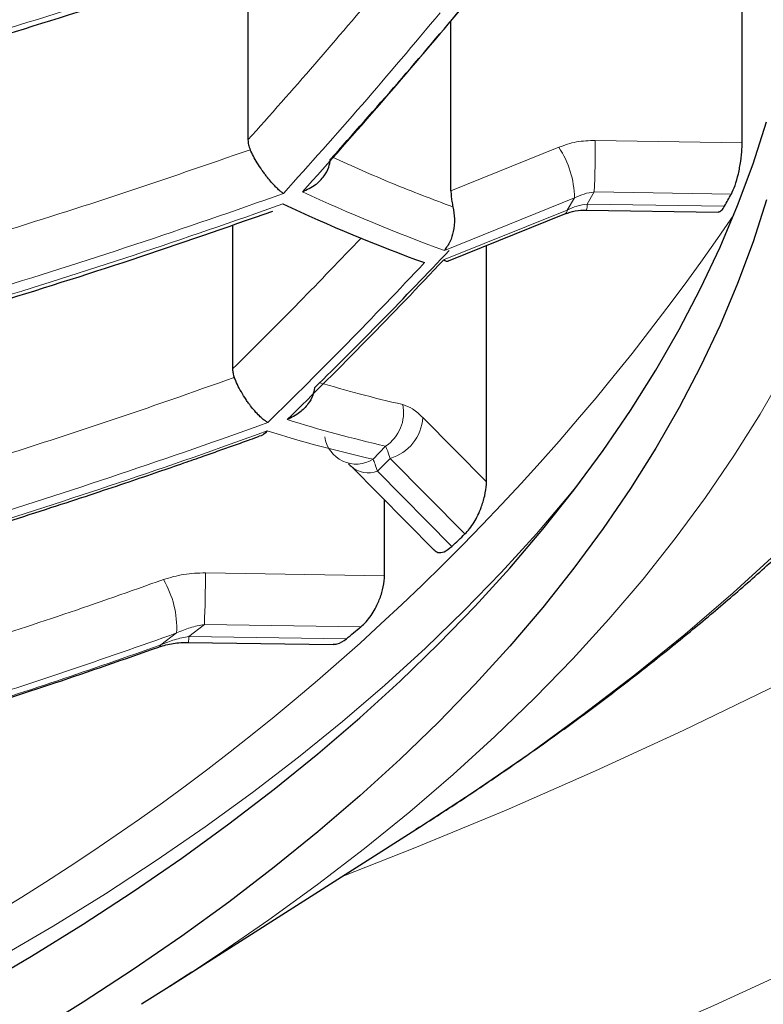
# Model space of a CAD drawing. Header units: millimetres. Extents: x 8 to 869, y 12 to 812.
# Tile 188 of 230: x 494.43 to 496.43, y 654.54 to 657.18. Entities that reach past the tile are written whole.
import ezdxf

# ---------------------------------------------------------------- set-up
doc = ezdxf.new("R2010")
doc.units = ezdxf.units.MM

msp = doc.modelspace()

# ---------------------------------------------------------------- linework, layer by layer
at = {"color": 7, "linetype": 'Continuous', "lineweight": 30}
for p, q in [((496.3704, 656.8514), (496.3704, 657.4492)), ((495.0435, 657.3549), (495.0435, 656.859)), ((495.5885, 656.722), (495.5885, 657.179)), ((495.5815, 656.5341), (495.8945, 656.66)), ((495.9527, 656.6706), (496.3062, 656.6651)), ((495.0022, 656.6307), (495.0022, 656.2439)), ((495.6838, 655.9411), (495.6838, 656.5753)), ((495.3202, 655.9825), (495.5432, 655.7574)), ((495.4101, 655.6887), (495.4101, 655.8918)), ((494.8834, 655.5097), (495.2719, 655.5036)), ((494.8338, 654.5863), (495.5044, 655.0135))]:
    msp.add_line(p, q, dxfattribs=at)
at = {"color": 252, "linetype": 'Continuous', "lineweight": 0}
for p, q in [((496.3704, 656.8514), (495.9761, 656.8575)), ((495.8781, 656.8393), (495.5885, 656.722)), ((495.9732, 656.7192), (495.9543, 656.6868)), ((495.9732, 656.7192), (496.3413, 656.7135)), ((495.9202, 656.7031), (495.5707, 656.5623)), ((495.9009, 656.6704), (495.9202, 656.7031)), ((495.9543, 656.6868), (496.3231, 656.681)), ((495.5689, 656.5369), (495.9009, 656.6704)), ((495.6838, 655.9411), (495.5132, 656.1134)), ((495.3793, 656.0013), (495.4131, 656.0365)), ((495.4252, 656.0036), (495.3913, 655.9691)), ((495.4252, 656.0036), (495.6261, 655.8008)), ((495.3913, 655.9691), (495.591, 655.7674)), ((495.4101, 655.6887), (494.9292, 655.6962)), ((494.9264, 655.5579), (494.8849, 655.5258)), ((494.9264, 655.5579), (495.3467, 655.5513)), ((494.8094, 655.5026), (494.8518, 655.5349)), ((494.8849, 655.5258), (495.3077, 655.5192))]:
    msp.add_line(p, q, dxfattribs=at)
at = {"color": 252, "linetype": 'Continuous', "lineweight": 0, "flags": 128}
for points in [[(495.2967, 654.8812), (495.4919, 654.9581), (495.7369, 655.0595), (495.9769, 655.1644), (496.2118, 655.2726), (496.4414, 655.3842), (496.6655, 655.499), (496.8841, 655.617), (497.0969, 655.738), (497.3039, 655.8621), (497.5048, 655.989), (497.6995, 656.1188), (497.888, 656.2513), (498.07, 656.3864), (498.2455, 656.5241), (498.4143, 656.6643), (498.5763, 656.8068), (498.7314, 656.9515), (498.8795, 657.0985), (499.0205, 657.2475)], [(497.5089, 657.2197), (497.4551, 657.0916), (497.3952, 656.9644), (497.3292, 656.838), (497.2571, 656.7127), (497.1791, 656.5884), (497.0951, 656.4653), (497.0052, 656.3434), (496.9095, 656.2228), (496.808, 656.1036), (496.7009, 655.986), (496.5881, 655.8699), (496.4698, 655.7554), (496.3461, 655.6427), (496.2169, 655.5318), (496.0825, 655.4227), (495.9429, 655.3156), (495.7982, 655.2106), (495.6485, 655.1076), (495.5044, 655.0135)], [(496.4837, 656.2359), (496.4186, 656.1226), (496.348, 656.0102), (496.272, 655.8989), (496.1908, 655.7887), (496.1043, 655.6797), (496.0125, 655.5719), (495.9156, 655.4655), (495.8137, 655.3606), (495.7067, 655.2571), (495.5948, 655.1551), (495.4781, 655.0549), (495.3565, 654.9563), (495.2303, 654.8594), (495.0995, 654.7644), (494.9641, 654.6714), (494.8927, 654.6242)], [(493.0839, 654.0649), (493.2576, 654.1315), (493.428, 654.2005), (493.595, 654.2719), (493.7585, 654.3456), (493.9185, 654.4217), (494.0747, 654.5), (494.2272, 654.5805), (494.3757, 654.6632), (494.5202, 654.748), (494.6605, 654.8347), (494.7967, 654.9235), (494.9285, 655.0142), (495.056, 655.1067), (495.1789, 655.201), (495.2973, 655.2971), (495.411, 655.3947), (495.52, 655.494), (495.6242, 655.5948), (495.7235, 655.6971), (495.8179, 655.8007), (495.9072, 655.9057), (495.9376, 655.943)], [(494.8094, 655.5026), (494.8068, 655.4986), (494.8041, 655.4972)], [(496.5396, 654.6477), (496.2947, 654.5348), (496.0445, 654.4255), (495.7891, 654.3198), (495.5288, 654.2177), (495.2636, 654.1194), (494.9938, 654.025), (494.7195, 653.9344), (494.441, 653.8477), (494.1584, 653.7651), (493.872, 653.6865), (493.5818, 653.612), (493.2882, 653.5417), (492.9914, 653.4756), (492.6914, 653.4138), (492.3886, 653.3563), (492.0831, 653.3031), (491.7752, 653.2542), (491.465, 653.2098), (491.1528, 653.1699), (490.8388, 653.1344), (490.5232, 653.1034), (490.2062, 653.0769), (490.1226, 653.0706)]]:
    msp.add_lwpolyline(points, dxfattribs=at)
at = {"color": 7, "linetype": 'Continuous', "lineweight": 30, "flags": 128}
for points in [[(494.3187, 654.5828), (494.4618, 654.6667), (494.6008, 654.7527), (494.7356, 654.8406), (494.8662, 654.9304), (494.9924, 655.022), (495.1141, 655.1154), (495.2313, 655.2105), (495.344, 655.3072), (495.4519, 655.4055), (495.5551, 655.5054), (495.6534, 655.6066), (495.7469, 655.7092), (495.8354, 655.8132), (495.9188, 655.9183), (495.9972, 656.0246), (496.0705, 656.132), (496.1385, 656.2404), (496.2014, 656.3497), (496.2589, 656.4599), (496.3112, 656.5709), (496.3581, 656.6826), (496.3996, 656.7949), (496.4358, 656.9078)], [(496.4358, 656.6982), (496.3996, 656.5853), (496.3581, 656.473), (496.3112, 656.3613), (496.2589, 656.2503), (496.2014, 656.1401), (496.1385, 656.0308), (496.0705, 655.9224), (495.9972, 655.815), (495.9188, 655.7087), (495.8354, 655.6036), (495.7469, 655.4996), (495.6534, 655.397), (495.5551, 655.2958), (495.4519, 655.1959), (495.344, 655.0976), (495.2313, 655.0009), (495.1141, 654.9058), (494.9924, 654.8124), (494.8662, 654.7207), (494.7356, 654.631), (494.6008, 654.5431), (494.4618, 654.4571)], [(495.5044, 655.0135), (495.4939, 655.0068), (495.4921, 655.0056)], [(494.8927, 654.6242), (494.8244, 654.5802), (494.7579, 654.5385)]]:
    msp.add_lwpolyline(points, dxfattribs=at)
at = {"color": 252, "linetype": 'Continuous', "lineweight": 0}
for centre, radius, start, end in [((489.1017, 674.5198), 18.1517, 286.89559, 289.55865), ((482.5986, 668.0651), 16.9487, 317.97996, 320.14989), ((492.7669, 656.8548), 3.2092, 357.579, 0.0493), ((495.6663, 656.6992), 0.2539, 0.8596, 33.4618), ((489.0628, 673.7378), 18.0745, 286.96684, 289.64247), ((497.1183, 660.8426), 4.5515, 244.9335, 250.1219), ((489.0612, 673.7027), 18.0678, 286.97308, 289.64981), ((495.8814, 656.6857), 0.0729, 348.0801, 0.8575), ((495.8887, 656.6707), 0.0122, 298.3669, 358.589), ((491.0723, 660.2509), 6.3833, 281.94, 325.73957), ((485.2804, 666.1446), 14.0447, 314.3431, 316.79398), ((485.3468, 666.1349), 14.0219, 314.34858, 316.80378), ((495.3532, 656.1266), 0.1081, 303.5868, 11.4985), ((496.2508, 659.6714), 3.7302, 252.8106, 257.0216), ((495.3901, 656.1219), 0.1234, 286.5202, 356.0216), ((489.0227, 672.8315), 17.8207, 287.20529, 289.92313), ((489.0243, 672.8689), 17.8344, 287.19233, 289.90787), ((496.1989, 659.6341), 3.7241, 252.761, 257.2848), ((495.3341, 656.0737), 0.0854, 188.2993, 301.9623), ((495.3668, 656.0341), 0.0695, 227.8122, 290.6077), ((491.7251, 655.6934), 3.2042, 357.5752, 0.0493), ((494.5975, 655.5478), 0.2547, 357.0977, 30.794), ((488.974, 671.9865), 17.4701, 287.59229, 289.66081), ((494.8121, 655.5247), 0.0729, 348.0801, 0.8575), ((488.9697, 671.9552), 17.4582, 287.6134, 289.54193)]:
    msp.add_arc(centre, radius, start, end, dxfattribs=at)
at = {"color": 7, "linetype": 'Continuous', "lineweight": 30}
for centre, radius, start, end in [((493.5404, 658.2589), 3.1989, 330.4455, 331.1114), ((497.0725, 660.8192), 4.563, 244.899, 250.0757), ((492.2692, 659.2881), 4.8404, 313.3343, 313.9078), ((491.8396, 659.7744), 5.4894, 309.1811, 309.7085)]:
    msp.add_arc(centre, radius, start, end, dxfattribs=at)
at = {"color": 252, "linetype": 'Continuous', "lineweight": 0}
for points, knots in [([(471.0656, 660.937), (471.0764, 660.8322), (471.0979, 660.6226), (471.1451, 660.3088), (471.2033, 659.9949), (471.2736, 659.6812), (471.3558, 659.3677), (471.45, 659.0548), (471.5563, 658.7427), (471.6747, 658.4314), (471.7996, 658.1349), (471.9293, 657.8531), (472.062, 657.5859), (472.204, 657.3201), (472.3552, 657.0559), (472.5157, 656.7932), (472.6855, 656.5323), (472.8648, 656.2733), (473.0535, 656.0163), (473.2517, 655.7614), (473.4593, 655.5087), (473.6766, 655.2584), (473.9083, 655.0052), (474.1554, 654.7495), (474.4187, 654.4917), (474.693, 654.2373), (474.9767, 653.988), (475.2698, 653.7438), (475.5722, 653.5049), (475.8854, 653.27), (476.2093, 653.0396), (476.544, 652.8139), (476.8894, 652.593), (477.2455, 652.3773), (477.6126, 652.1669), (477.965, 651.976), (478.3003, 651.8036), (478.6163, 651.6484), (478.9389, 651.4974), (479.2631, 651.3529), (479.5882, 651.2148), (479.9141, 651.0831), (480.2457, 650.9558), (480.583, 650.8329), (480.9259, 650.7146), (481.2742, 650.6012), (481.6278, 650.4927), (481.9915, 650.3877), (482.3654, 650.2868), (482.7495, 650.1903), (483.1385, 650.0997), (483.5258, 650.0166), (483.9111, 649.9408), (484.2939, 649.8721), (484.6801, 649.8093), (485.0712, 649.7524), (485.467, 649.7016), (485.8672, 649.6569), (486.2696, 649.6187), (486.6808, 649.5865), (487.1004, 649.5608), (487.5283, 649.5421), (487.9571, 649.5308), (488.3624, 649.5272), (488.7439, 649.53), (489.1012, 649.5379), (489.4581, 649.5509), (489.8155, 649.5692), (490.1733, 649.5927), (490.5312, 649.6214), (490.8875, 649.6553), (491.2538, 649.6956), (491.6295, 649.7428), (492.0142, 649.7975), (492.3959, 649.8581), (492.7758, 649.9248), (493.1537, 649.9977), (493.5294, 650.0767), (493.901, 650.1612), (494.2737, 650.2525), (494.6471, 650.3508), (495.0209, 650.4561), (495.3893, 650.567), (495.7519, 650.683), (496.1086, 650.8043), (496.4592, 650.9305), (496.8037, 651.0616), (497.1421, 651.1973), (497.4741, 651.3375), (497.7999, 651.4821), (498.1193, 651.6308), (498.4322, 651.7835), (498.7385, 651.9401), (499.0382, 652.1005), (499.3313, 652.2644), (499.627, 652.4373), (499.9245, 652.6193), (500.2231, 652.8108), (500.5136, 653.0059), (500.8164, 653.2188), (501.1293, 653.4503), (501.4501, 653.7011), (501.7588, 653.9562), (502.0556, 654.2156), (502.3405, 654.4788), (502.6135, 654.7457), (502.8748, 655.0162), (503.1243, 655.2898), (503.3667, 655.5718), (503.6012, 655.8621), (503.8271, 656.1607), (504.0311, 656.4494), (504.2152, 656.7277), (504.3812, 656.995), (504.5374, 657.2641), (504.6841, 657.5348), (504.8211, 657.807), (504.9485, 658.0805), (505.0665, 658.3553), (505.1748, 658.6312), (505.2737, 658.9082), (505.3631, 659.1862), (505.4431, 659.465), (505.5151, 659.7502), (505.5785, 660.0418), (505.6323, 660.3397), (505.6763, 660.6381), (505.6967, 660.8374), (505.7069, 660.937)], [0, 0, 0, 0, 0.009667, 0.0193349, 0.0290018, 0.0387239, 0.048447, 0.0581691, 0.0679292, 0.0776903, 0.0874503, 0.0959485, 0.1044481, 0.1129477, 0.1214458, 0.1299446, 0.138445, 0.1469453, 0.155444, 0.1639436, 0.172445, 0.1809462, 0.1894457, 0.1985037, 0.2075641, 0.2166244, 0.2256821, 0.2345878, 0.2434993, 0.2524135, 0.2613271, 0.2702376, 0.2791425, 0.2880538, 0.2969667, 0.3058778, 0.3129933, 0.3201107, 0.327228, 0.3343433, 0.3411306, 0.3479198, 0.3547089, 0.361496, 0.3682847, 0.3750756, 0.3818664, 0.3886549, 0.3957305, 0.4028089, 0.4098872, 0.4169626, 0.4237041, 0.4304483, 0.4371925, 0.4439338, 0.4507671, 0.4576033, 0.4644395, 0.4712727, 0.4784526, 0.4856362, 0.4928197, 0.4999996, 0.5059828, 0.5119681, 0.5179535, 0.5239368, 0.5299882, 0.5360417, 0.5420953, 0.5481468, 0.5547967, 0.5614493, 0.568102, 0.574752, 0.5814872, 0.588225, 0.594963, 0.6016984, 0.6087374, 0.615779, 0.6228208, 0.6298599, 0.636889, 0.6439205, 0.6509521, 0.6579815, 0.665009, 0.6720386, 0.6790683, 0.686096, 0.6931225, 0.7001507, 0.707179, 0.7142056, 0.7219187, 0.7296338, 0.737349, 0.7450623, 0.754446, 0.7638313, 0.7732151, 0.7825978, 0.791982, 0.8013649, 0.8107468, 0.82013, 0.8295121, 0.8394276, 0.8493447, 0.8592603, 0.8679248, 0.876591, 0.8852572, 0.8939218, 0.9025856, 0.9112511, 0.9199166, 0.9285805, 0.937244, 0.945909, 0.954574, 0.9632375, 0.9724273, 0.9816187, 0.9908102, 1, 1, 1, 1]), ([(504.5758, 659.4086), (504.5402, 659.2996), (504.469, 659.0814), (504.3448, 658.756), (504.2078, 658.4322), (504.0567, 658.1102), (503.892, 657.7902), (503.7133, 657.4724), (503.5208, 657.157), (503.3142, 656.8443), (503.1091, 656.5561), (502.9086, 656.2922), (502.7156, 656.0518), (502.5138, 655.8136), (502.2937, 655.5671), (502.0538, 655.313), (501.7925, 655.0518), (501.5196, 654.7942), (501.2351, 654.5403), (500.9388, 654.2904), (500.6307, 654.0448), (500.3109, 653.8036), (499.9793, 653.5672), (499.6593, 653.3516), (499.3533, 653.1557), (499.0639, 652.9788), (498.767, 652.8056), (498.4634, 652.6367), (498.1531, 652.4722), (497.8362, 652.3122), (497.5122, 652.1565), (497.181, 652.0054), (496.8428, 651.8589), (496.4976, 651.7173), (496.1456, 651.5808), (495.7815, 651.4475), (495.4048, 651.3182), (495.0155, 651.1931), (494.6195, 651.0746), (494.2302, 650.9663), (493.8486, 650.8679), (493.4755, 650.7786), (493.0979, 650.6953), (492.7141, 650.6177), (492.3242, 650.5461), (491.9286, 650.4808), (491.5294, 650.4223), (491.1298, 650.371), (490.73, 650.3268), (490.3304, 650.2897), (489.9288, 650.2594), (489.5257, 650.2359), (489.1335, 650.22), (488.7526, 650.2109), (488.3832, 650.208), (488.0138, 650.211), (487.6448, 650.2199), (487.2764, 650.2347), (486.9089, 650.2553), (486.5427, 650.2816), (486.1711, 650.3142), (485.7946, 650.3535), (485.4135, 650.3997), (485.0351, 650.452), (484.6707, 650.5087), (484.3203, 650.5691), (483.9837, 650.6325), (483.6503, 650.7007), (483.2818, 650.7821), (482.88, 650.8784), (482.4471, 650.9918), (482.0198, 651.1133), (481.5987, 651.2427), (481.1841, 651.3799), (480.8023, 651.5156), (480.4517, 651.6479), (480.1308, 651.7757), (479.8157, 651.9076), (479.5066, 652.0436), (479.2034, 652.1835), (478.9063, 652.3272), (478.6152, 652.4745), (478.3268, 652.6272), (478.0415, 652.7852), (477.7594, 652.9487), (477.4841, 653.1155), (477.208, 653.2901), (476.932, 653.4728), (476.6565, 653.6638), (476.3889, 653.858), (476.1292, 654.0553), (475.8773, 654.2556), (475.6332, 654.4588), (475.397, 654.6647), (475.1431, 654.8963), (474.875, 655.1546), (474.5962, 655.4404), (474.3482, 655.7113), (474.1282, 655.9661), (473.9334, 656.2041), (473.7472, 656.4442), (473.5581, 656.7022), (473.368, 656.9785), (473.1792, 657.2734), (473.0027, 657.5706), (472.8384, 657.8698), (472.6865, 658.1709), (472.5457, 658.4757), (472.4168, 658.7839), (472.2988, 659.0954), (472.2307, 659.3042), (472.1967, 659.4086)], [0, 0, 0, 0, 0.012016, 0.024033, 0.036048, 0.048064, 0.060082, 0.072098, 0.084115, 0.096133, 0.10815, 0.117635, 0.127123, 0.13661, 0.146096, 0.156851, 0.167607, 0.178362, 0.189118, 0.199876, 0.210632, 0.221389, 0.232148, 0.242905, 0.251473, 0.260044, 0.268615, 0.277183, 0.285693, 0.294205, 0.302717, 0.311226, 0.319737, 0.328252, 0.336766, 0.345277, 0.354177, 0.363082, 0.371986, 0.380886, 0.388912, 0.396942, 0.404972, 0.412998, 0.42114, 0.429286, 0.437432, 0.445574, 0.453556, 0.461544, 0.469534, 0.477521, 0.485503, 0.492781, 0.500061, 0.507341, 0.514619, 0.521895, 0.529175, 0.536455, 0.543732, 0.551421, 0.559114, 0.566808, 0.574497, 0.581514, 0.588532, 0.595551, 0.602568, 0.612031, 0.621496, 0.63096, 0.640515, 0.650073, 0.659629, 0.667457, 0.675287, 0.683117, 0.690945, 0.698771, 0.706599, 0.714428, 0.722254, 0.730365, 0.738477, 0.74659, 0.754701, 0.763481, 0.772263, 0.781045, 0.789825, 0.798603, 0.807384, 0.816165, 0.824943, 0.836647, 0.848353, 0.860056, 0.869478, 0.878902, 0.888325, 0.897747, 0.909039, 0.920333, 0.931625, 0.942916, 0.954209, 0.965501, 0.977, 0.988501, 1, 1, 1, 1]), ([(473.0052, 659.4158), (473.0397, 659.3123), (473.1087, 659.1052), (473.2285, 658.7965), (473.3604, 658.4891), (473.5055, 658.1836), (473.6635, 657.88), (473.8346, 657.5784), (474.0187, 657.2792), (474.2159, 656.9824), (474.4298, 656.6833), (474.6614, 656.3822), (474.9115, 656.0796), (475.1647, 655.7937), (475.419, 655.5244), (475.6723, 655.2711), (475.9369, 655.0213), (476.2128, 654.7752), (476.5001, 654.5329), (476.7988, 654.2947), (477.109, 654.0609), (477.4305, 653.8317), (477.7409, 653.6226), (478.0376, 653.4328), (478.3183, 653.2612), (478.6063, 653.0933), (478.9, 652.93), (479.1994, 652.7714), (479.5042, 652.6175), (479.8159, 652.4678), (480.1344, 652.3224), (480.4596, 652.1815), (480.7915, 652.0452), (481.13, 651.9138), (481.4801, 651.7856), (481.8422, 651.6612), (482.2164, 651.5408), (482.5971, 651.4267), (482.9597, 651.3258), (483.3029, 651.2368), (483.6254, 651.1587), (483.9515, 651.0851), (484.281, 651.0163), (484.6139, 650.9524), (484.9499, 650.8935), (485.2888, 650.8396), (485.6358, 650.7902), (485.9909, 650.7455), (486.3541, 650.706), (486.7192, 650.6723), (487.0802, 650.6451), (487.4369, 650.624), (487.7889, 650.6089), (488.1415, 650.5993), (488.4945, 650.5953), (488.8475, 650.5972), (489.2003, 650.6047), (489.5526, 650.6178), (489.9107, 650.6368), (490.2744, 650.6621), (490.6432, 650.6941), (491.0101, 650.732), (491.3996, 650.7789), (491.8106, 650.8363), (492.2421, 650.9056), (492.6705, 650.9834), (493.0951, 651.0698), (493.5155, 651.1644), (493.9313, 651.267), (494.3419, 651.3775), (494.7471, 651.4957), (495.1185, 651.6127), (495.4575, 651.7266), (495.7655, 651.8361), (496.0685, 651.9497), (496.3993, 652.0804), (496.7558, 652.2295), (497.1352, 652.3987), (497.5097, 652.5762), (497.8786, 652.7621), (498.2415, 652.9562), (498.5706, 653.1429), (498.8682, 653.3208), (499.1365, 653.4887), (499.3979, 653.6598), (499.6805, 653.8533), (499.9816, 654.0703), (500.2978, 654.3119), (500.6017, 654.5581), (500.8934, 654.8087), (501.1727, 655.0634), (501.4465, 655.3283), (501.7137, 655.6033), (501.9732, 655.8887), (502.2082, 656.1651), (502.4207, 656.4317), (502.6128, 656.688), (502.7946, 656.9465), (502.966, 657.2071), (503.1273, 657.4696), (503.2783, 657.7339), (503.4192, 657.9998), (503.5512, 658.2699), (503.6741, 658.5442), (503.7873, 658.8225), (503.8906, 659.102), (503.9504, 659.2892), (503.9803, 659.3828)], [0, 0, 0, 0, 0.011929, 0.02386, 0.035789, 0.047719, 0.05965, 0.071579, 0.083509, 0.095441, 0.107371, 0.119915, 0.132462, 0.145006, 0.155908, 0.166812, 0.177714, 0.188618, 0.199523, 0.210426, 0.221331, 0.232237, 0.243142, 0.251829, 0.260518, 0.269207, 0.277894, 0.286451, 0.29501, 0.30357, 0.312126, 0.320685, 0.329247, 0.337809, 0.346367, 0.355315, 0.364266, 0.373217, 0.382164, 0.389432, 0.396703, 0.403974, 0.411242, 0.418512, 0.425784, 0.433057, 0.440326, 0.447952, 0.455581, 0.46321, 0.470835, 0.478107, 0.485381, 0.492656, 0.499927, 0.507198, 0.514473, 0.521748, 0.52902, 0.53671, 0.544404, 0.552098, 0.559788, 0.569053, 0.578321, 0.587586, 0.596954, 0.606326, 0.615695, 0.62516, 0.634627, 0.644092, 0.651667, 0.659244, 0.666821, 0.674396, 0.684494, 0.694594, 0.704692, 0.715164, 0.725639, 0.736112, 0.744526, 0.752941, 0.761357, 0.769771, 0.780988, 0.792207, 0.803424, 0.814639, 0.825856, 0.837072, 0.84911, 0.861151, 0.873189, 0.883652, 0.894117, 0.904583, 0.915046, 0.925508, 0.935972, 0.946436, 0.956898, 0.967672, 0.978449, 0.989226, 1, 1, 1, 1]), ([(495.5591, 657.1997), (495.4896, 657.117), (495.3505, 656.9514), (495.2092, 656.7939), (495.1386, 656.7151)], [0, 0, 0, 0, 0.499647, 1, 1, 1, 1]), ([(495.9761, 656.8575), (495.959, 656.857), (495.9249, 656.8559), (495.8937, 656.8448), (495.8781, 656.8393)], [0, 0, 0, 0, 0.500988, 1, 1, 1, 1]), ([(495.5938, 656.6788), (495.5393, 656.6994), (495.432, 656.7399), (495.3235, 656.7885), (495.27, 656.8124)], [0, 0, 0, 0, 0.5079366, 1, 1, 1, 1]), ([(495.9202, 656.7031), (495.9287, 656.707), (495.9457, 656.7149), (495.964, 656.7178), (495.9732, 656.7192)], [0, 0, 0, 0, 0.499825, 1, 1, 1, 1]), ([(495.9543, 656.6868), (495.945, 656.6853), (495.9265, 656.6824), (495.9094, 656.6744), (495.9009, 656.6704)], [0, 0, 0, 0, 0.500184, 1, 1, 1, 1]), ([(495.3471, 656.5955), (495.2918, 656.5375), (495.177, 656.4173), (495.0619, 656.3031), (495.0022, 656.2439)], [0, 0, 0, 0, 0.481816, 1, 1, 1, 1]), ([(495.4592, 656.1481), (495.4201, 656.1574), (495.3463, 656.175), (495.2716, 656.1968), (495.2364, 656.207)], [0, 0, 0, 0, 0.52858, 1, 1, 1, 1]), ([(495.5132, 656.1134), (495.5038, 656.122), (495.4852, 656.1392), (495.4678, 656.1452), (495.4592, 656.1481)], [0, 0, 0, 0, 0.504034, 1, 1, 1, 1]), ([(495.4131, 656.0365), (495.4148, 656.0323), (495.4183, 656.024), (495.4229, 656.0104), (495.4252, 656.0036)], [0, 0, 0, 0, 0.499525, 1, 1, 1, 1]), ([(495.3913, 655.9691), (495.389, 655.9758), (495.3845, 655.9892), (495.381, 655.9973), (495.3793, 656.0013)], [0, 0, 0, 0, 0.500468, 1, 1, 1, 1]), ([(494.9292, 655.6962), (494.9096, 655.6957), (494.8707, 655.6947), (494.8343, 655.6837), (494.8163, 655.6782)], [0, 0, 0, 0, 0.503928, 1, 1, 1, 1]), ([(494.8518, 655.5349), (494.864, 655.54), (494.8882, 655.5503), (494.9136, 655.5554), (494.9264, 655.5579)], [0, 0, 0, 0, 0.499532, 1, 1, 1, 1]), ([(494.8849, 655.5258), (494.8721, 655.5233), (494.8463, 655.5181), (494.8217, 655.5078), (494.8094, 655.5026)], [0, 0, 0, 0, 0.500475, 1, 1, 1, 1])]:
    msp.add_open_spline(points, degree=3, knots=knots, dxfattribs=at)
at = {"color": 7, "linetype": 'Continuous', "lineweight": 30}
for points, knots in [([(495.4911, 655.0054), (495.5089, 655.0166), (495.5687, 655.0543), (495.668, 655.1201), (495.7889, 655.2029), (495.9071, 655.2874), (496.0226, 655.3734), (496.1354, 655.461), (496.2454, 655.5501), (496.3525, 655.6407), (496.4566, 655.7327), (496.5578, 655.8262), (496.656, 655.921), (496.751, 656.0172), (496.8429, 656.1147), (496.9315, 656.2135), (497.0169, 656.3134), (497.0989, 656.4145), (497.1776, 656.5167), (497.2529, 656.62), (497.3248, 656.7243), (497.3931, 656.8295), (497.458, 656.9356), (497.5193, 657.0426), (497.5771, 657.1504), (497.6313, 657.2589), (497.6819, 657.3681), (497.7289, 657.4779), (497.7722, 657.5884), (497.812, 657.6995), (497.8481, 657.811), (497.8806, 657.9231), (497.9094, 658.0355), (497.9346, 658.1484), (497.956, 658.2617), (497.9739, 658.3752), (497.988, 658.4891), (497.9985, 658.6032), (498.005, 658.7176), (498.008, 658.8058), (498.0075, 658.856), (498.0074, 658.8679)], [0, 0, 0, 0, 0.01159, 0.039004, 0.066422, 0.093841, 0.121255, 0.148659, 0.176048, 0.203416, 0.230757, 0.258064, 0.285329, 0.312547, 0.33971, 0.36681, 0.393841, 0.420796, 0.447669, 0.474454, 0.501147, 0.527743, 0.55424, 0.580635, 0.606927, 0.633118, 0.659208, 0.6852, 0.711099, 0.73691, 0.762639, 0.788294, 0.813883, 0.839416, 0.864903, 0.890354, 0.915783, 0.9412, 0.966618, 0.99205, 1, 1, 1, 1]), ([(473.2233, 658.3337), (473.2326, 658.3145), (473.2684, 658.2409), (473.3343, 658.1136), (473.4209, 657.9519), (473.5113, 657.7912), (473.6049, 657.6314), (473.7021, 657.4725), (473.8027, 657.3145), (473.9067, 657.1574), (474.0141, 657.0011), (474.1251, 656.8457), (474.2389, 656.6918), (474.3558, 656.5395), (474.4755, 656.3889), (474.5983, 656.2395), (474.7242, 656.0915), (474.8529, 655.9451), (474.9843, 655.8004), (475.1184, 655.6574), (475.2553, 655.5159), (475.3948, 655.3762), (475.537, 655.2381), (475.6816, 655.1018), (475.8287, 654.9674), (475.9783, 654.8347), (476.1304, 654.7038), (476.2849, 654.5745), (476.4421, 654.447), (476.6017, 654.3211), (476.7636, 654.197), (476.9276, 654.075), (477.0936, 653.9549), (477.2617, 653.8367), (477.4319, 653.7205), (477.6042, 653.6062), (477.7787, 653.4937), (477.9544, 653.3836), (478.1318, 653.2756), (478.3107, 653.1698), (478.492, 653.0657), (478.6754, 652.9634), (478.8604, 652.8631), (479.047, 652.7649), (479.2348, 652.6689), (479.4236, 652.5752), (479.6133, 652.484), (479.8046, 652.3946), (479.9976, 652.3072), (480.1924, 652.2217), (480.388, 652.1384), (480.5845, 652.0574), (480.782, 651.9786), (480.9804, 651.902), (481.1799, 651.8275), (481.3805, 651.7551), (481.5818, 651.6849), (481.784, 651.6169), (481.9872, 651.551), (482.1918, 651.487), (482.3979, 651.425), (482.6051, 651.365), (482.8132, 651.307), (483.022, 651.2512), (483.2311, 651.1976), (483.4404, 651.1463), (483.6496, 651.0972), (483.859, 651.0503), (484.0688, 651.0056), (484.2791, 650.9629), (484.4898, 650.9224), (484.7008, 650.884), (484.9122, 650.8477), (485.1241, 650.8135), (485.3363, 650.7814), (485.549, 650.7513), (485.7622, 650.7233), (485.976, 650.6974), (486.1899, 650.6736), (486.4039, 650.6518), (486.6182, 650.6322), (486.8334, 650.6145), (487.0493, 650.5988), (487.2654, 650.5852), (487.4815, 650.5737), (487.6974, 650.5643), (487.9126, 650.5569), (488.1269, 650.5517), (488.3401, 650.5485), (488.5523, 650.5474), (488.7647, 650.5483), (488.9777, 650.5513), (489.1914, 650.5563), (489.4051, 650.5634), (489.6187, 650.5725), (489.8324, 650.5837), (490.0462, 650.597), (490.2601, 650.6123), (490.4741, 650.6297), (490.6883, 650.6492), (490.9026, 650.6708), (491.1164, 650.6944), (491.3296, 650.72), (491.542, 650.7477), (491.7539, 650.7774), (491.9648, 650.809), (492.1743, 650.8426), (492.3829, 650.8782), (492.591, 650.9158), (492.799, 650.9555), (493.0069, 650.9974), (493.2146, 651.0414), (493.4224, 651.0875), (493.6299, 651.1359), (493.837, 651.1863), (494.0434, 651.2388), (494.249, 651.2934), (494.4538, 651.35), (494.6578, 651.4087), (494.8609, 651.4694), (495.0631, 651.5322), (495.2644, 651.5971), (495.4645, 651.664), (495.6632, 651.7328), (495.8607, 651.8036), (496.0569, 651.8763), (496.252, 651.9511), (496.446, 652.028), (496.6389, 652.107), (496.831, 652.1881), (497.022, 652.2714), (497.2123, 652.3569), (497.4018, 652.4447), (497.59, 652.5346), (497.7766, 652.6265), (497.9614, 652.7202), (498.1448, 652.816), (498.3267, 652.9138), (498.507, 653.0136), (498.6855, 653.1154), (498.8622, 653.2191), (499.0367, 653.3245), (499.2089, 653.4316), (499.3796, 653.5407), (499.5486, 653.6519), (499.7161, 653.7653), (499.8815, 653.8806), (500.0448, 653.9977), (500.2061, 654.1167), (500.3654, 654.2376), (500.5226, 654.3604), (500.6779, 654.4853), (500.8309, 654.6121), (500.9815, 654.7405), (501.1295, 654.8705), (501.275, 655.0023), (501.418, 655.1357), (501.5585, 655.2709), (501.6966, 655.4078), (501.8323, 655.5466), (501.9652, 655.687), (502.0953, 655.8289), (502.2226, 655.9721), (502.3472, 656.1172), (502.4691, 656.2639), (502.5881, 656.4121), (502.7041, 656.5615), (502.8169, 656.7122), (502.9263, 656.8636), (503.0328, 657.0167), (503.1364, 657.1712), (503.2371, 657.3275), (503.3345, 657.4846), (503.428, 657.6426), (503.4908, 657.7514), (503.5214, 657.8076), (503.5231, 657.8107)], [0, 0, 0, 0, 0.002451, 0.009405, 0.016346, 0.023275, 0.030195, 0.037106, 0.044011, 0.050911, 0.057807, 0.064701, 0.071598, 0.078394, 0.085197, 0.091979, 0.098738, 0.105468, 0.112166, 0.118829, 0.125452, 0.132072, 0.138645, 0.145183, 0.151687, 0.158161, 0.164605, 0.171022, 0.177413, 0.183791, 0.190132, 0.196434, 0.202699, 0.20893, 0.215129, 0.2213, 0.227444, 0.233566, 0.239575, 0.24559, 0.251589, 0.257565, 0.263512, 0.269423, 0.275292, 0.281113, 0.286883, 0.292596, 0.29835, 0.304054, 0.309715, 0.315337, 0.320923, 0.326476, 0.331998, 0.337492, 0.34296, 0.348376, 0.353775, 0.359169, 0.364553, 0.369921, 0.375267, 0.380586, 0.385874, 0.391127, 0.396339, 0.401507, 0.406667, 0.411804, 0.416917, 0.42201, 0.427084, 0.432141, 0.437184, 0.442216, 0.447238, 0.452253, 0.457266, 0.462238, 0.467217, 0.472204, 0.477195, 0.482182, 0.48716, 0.492123, 0.497066, 0.501984, 0.506872, 0.511726, 0.516576, 0.521474, 0.526374, 0.531278, 0.536188, 0.541107, 0.546036, 0.550977, 0.555934, 0.560908, 0.565902, 0.570915, 0.575897, 0.580903, 0.58592, 0.590934, 0.59593, 0.60092, 0.605943, 0.610989, 0.61606, 0.621159, 0.62629, 0.631461, 0.63665, 0.641859, 0.647089, 0.65234, 0.657614, 0.66291, 0.66823, 0.673574, 0.678941, 0.684319, 0.689713, 0.695132, 0.700577, 0.706051, 0.711558, 0.7171, 0.722681, 0.728304, 0.733972, 0.739702, 0.745416, 0.751168, 0.756957, 0.762779, 0.768632, 0.774514, 0.780421, 0.786351, 0.792297, 0.798251, 0.804296, 0.810366, 0.816464, 0.822592, 0.828753, 0.83495, 0.841186, 0.847464, 0.853786, 0.86012, 0.86648, 0.872868, 0.879287, 0.885738, 0.892223, 0.898745, 0.905318, 0.911873, 0.918472, 0.92511, 0.931781, 0.938479, 0.945196, 0.951927, 0.958663, 0.965385, 0.972218, 0.979054, 0.985895, 0.992744, 0.9996, 1, 1, 1, 1]), ([(471.4485, 657.9767), (471.4505, 657.9725), (471.4806, 657.9103), (471.542, 657.7909), (471.6328, 657.6188), (471.7273, 657.448), (471.825, 657.2785), (471.9259, 657.1104), (472.0301, 656.9432), (472.1377, 656.7772), (472.2486, 656.6123), (472.3625, 656.4489), (472.4795, 656.2869), (472.5997, 656.1262), (472.7229, 655.967), (472.8492, 655.809), (472.9787, 655.6524), (473.1113, 655.4971), (473.2467, 655.3435), (473.3849, 655.1914), (473.526, 655.0409), (473.6699, 654.892), (473.8166, 654.7447), (473.9659, 654.5992), (474.1178, 654.4554), (474.2722, 654.3135), (474.4291, 654.1734), (474.5883, 654.0353), (474.7498, 653.899), (474.9139, 653.7645), (475.0803, 653.6318), (475.249, 653.501), (475.4196, 653.3723), (475.5924, 653.2457), (475.7672, 653.1209), (475.9441, 652.9981), (476.1231, 652.8772), (476.3043, 652.7583), (476.4876, 652.6411), (476.673, 652.5259), (476.86, 652.4128), (477.0487, 652.3019), (477.2389, 652.1931), (477.431, 652.0863), (477.6247, 651.9815), (477.8202, 651.8787), (478.0173, 651.778), (478.216, 651.6794), (478.4163, 651.5828), (478.6182, 651.4882), (478.8216, 651.3957), (479.0266, 651.3052), (479.2327, 651.2169), (479.4398, 651.1308), (479.6475, 651.0471), (479.8561, 650.9656), (480.0657, 650.8863), (480.2762, 650.8091), (480.4878, 650.7341), (480.7004, 650.6612), (480.9141, 650.5904), (481.1289, 650.5216), (481.3448, 650.455), (481.5618, 650.3903), (481.78, 650.3277), (481.9984, 650.2674), (482.2174, 650.2092), (482.437, 650.1533), (482.6582, 650.0992), (482.8806, 650.0471), (483.1039, 649.997), (483.328, 649.9491), (483.5525, 649.9032), (483.7773, 649.8595), (484.0022, 649.8181), (484.2269, 649.7788), (484.4513, 649.7418), (484.6752, 649.707), (484.8983, 649.6745), (485.1226, 649.644), (485.3485, 649.6153), (485.5761, 649.5886), (485.8038, 649.564), (486.0316, 649.5414), (486.2594, 649.521), (486.4873, 649.5027), (486.7153, 649.4865), (486.9434, 649.4723), (487.1718, 649.4603), (487.4004, 649.4503), (487.6292, 649.4424), (487.8584, 649.4365), (488.0877, 649.4327), (488.3165, 649.4311), (488.5445, 649.4315), (488.7719, 649.4339), (488.9994, 649.4385), (489.2271, 649.4451), (489.4549, 649.4537), (489.6827, 649.4645), (489.9106, 649.4773), (490.1385, 649.4922), (490.3663, 649.5092), (490.594, 649.5282), (490.8215, 649.5493), (491.0488, 649.5725), (491.2759, 649.5978), (491.5023, 649.625), (491.7279, 649.6544), (491.9527, 649.6857), (492.1767, 649.719), (492.4, 649.7544), (492.6228, 649.7918), (492.845, 649.8313), (493.0667, 649.8728), (493.288, 649.9165), (493.5088, 649.9622), (493.7292, 650.0101), (493.9492, 650.06), (494.1689, 650.1122), (494.3885, 650.1665), (494.6069, 650.2228), (494.824, 650.2811), (495.0399, 650.3413), (495.2554, 650.4037), (495.4707, 650.4684), (495.6856, 650.5353), (495.8998, 650.6043), (496.1132, 650.6755), (496.3254, 650.7487), (496.5364, 650.8239), (496.7459, 650.901), (496.9537, 650.98), (497.1594, 651.0608), (497.3622, 651.1429), (497.5646, 651.2274), (497.7667, 651.3142), (497.9693, 651.4039), (498.1703, 651.4955), (498.3696, 651.5891), (498.5673, 651.6846), (498.7635, 651.7821), (498.9581, 651.8817), (499.1512, 651.9833), (499.3428, 652.0869), (499.5329, 652.1927), (499.7217, 652.3007), (499.9089, 652.4107), (500.0942, 652.5227), (500.2776, 652.6366), (500.4591, 652.7525), (500.6389, 652.8704), (500.8168, 652.9903), (500.9926, 653.1121), (501.1663, 653.2358), (501.3382, 653.3616), (501.5081, 653.4893), (501.6752, 653.6185), (501.84, 653.7495), (502.0025, 653.8823), (502.1632, 654.0172), (502.3212, 654.1539), (502.4768, 654.2921), (502.6297, 654.4321), (502.7801, 654.5738), (502.928, 654.7172), (503.0734, 654.8623), (503.2163, 655.0093), (503.3568, 655.1582), (503.4948, 655.3089), (503.6299, 655.4612), (503.7621, 655.6149), (503.8914, 655.7701), (504.0179, 655.9269), (504.1413, 656.0851), (504.2618, 656.2448), (504.3793, 656.4059), (504.4936, 656.5683), (504.6048, 656.732), (504.7126, 656.8966), (504.8172, 657.0625), (504.9186, 657.2296), (505.0169, 657.3981), (505.1118, 657.5675), (505.2031, 657.7379), (505.2732, 657.8732), (505.3117, 657.9518), (505.3221, 657.9732)], [0, 0, 0, 0, 0.000477, 0.006971, 0.01345, 0.01991, 0.026349, 0.032762, 0.039148, 0.045564, 0.051941, 0.058295, 0.064629, 0.070945, 0.077242, 0.083524, 0.089791, 0.096046, 0.102289, 0.108479, 0.114667, 0.120833, 0.126973, 0.133088, 0.139175, 0.145233, 0.151261, 0.157259, 0.163226, 0.169158, 0.175098, 0.180983, 0.186836, 0.192657, 0.19845, 0.204215, 0.209955, 0.215671, 0.221364, 0.227038, 0.232692, 0.238275, 0.243849, 0.249395, 0.254914, 0.260406, 0.265873, 0.271314, 0.276731, 0.282124, 0.287495, 0.292843, 0.29817, 0.303454, 0.308695, 0.313906, 0.319088, 0.324243, 0.329373, 0.33448, 0.339566, 0.344632, 0.349682, 0.354716, 0.359736, 0.364747, 0.369678, 0.374624, 0.379567, 0.384503, 0.389429, 0.394339, 0.399232, 0.404103, 0.408949, 0.413767, 0.418554, 0.423308, 0.428026, 0.432702, 0.437475, 0.442233, 0.446976, 0.451705, 0.456421, 0.461128, 0.465827, 0.470521, 0.47521, 0.479897, 0.484584, 0.489272, 0.493964, 0.498657, 0.503304, 0.507952, 0.512606, 0.517267, 0.521934, 0.526609, 0.531292, 0.535982, 0.540681, 0.545388, 0.550105, 0.554831, 0.559566, 0.564307, 0.569043, 0.573778, 0.578519, 0.583267, 0.588025, 0.592795, 0.597579, 0.602378, 0.607196, 0.612034, 0.616894, 0.621778, 0.62669, 0.631636, 0.636548, 0.641481, 0.646452, 0.651458, 0.656494, 0.661559, 0.666648, 0.671757, 0.676883, 0.682021, 0.687168, 0.692318, 0.697464, 0.702557, 0.707833, 0.713125, 0.718435, 0.723764, 0.729115, 0.734489, 0.739889, 0.745317, 0.750775, 0.756264, 0.761788, 0.767358, 0.772937, 0.778543, 0.78418, 0.789848, 0.795552, 0.801272, 0.807017, 0.812806, 0.818629, 0.824475, 0.830279, 0.836179, 0.842097, 0.848033, 0.853991, 0.859971, 0.865976, 0.872008, 0.878068, 0.884158, 0.890282, 0.896456, 0.902631, 0.908831, 0.915054, 0.9213, 0.927568, 0.933856, 0.940164, 0.946491, 0.952836, 0.959192, 0.965535, 0.971934, 0.978339, 0.984752, 0.991175, 0.99761, 1, 1, 1, 1]), ([(494.3957, 657.1429), (494.522, 657.1821), (494.7746, 657.2604), (495.0231, 657.3471), (495.1473, 657.3905)], [0, 0, 0, 0, 0.50004, 1, 1, 1, 1]), ([(495.0435, 656.859), (495.0438, 656.8546), (495.0442, 656.8456), (495.0476, 656.8371), (495.0493, 656.8327)], [0, 0, 0, 0, 0.49146, 1, 1, 1, 1]), ([(496.3413, 656.7135), (496.3447, 656.7207), (496.3515, 656.7351), (496.3605, 656.7669), (496.3669, 656.8014), (496.37, 656.8306), (496.3703, 656.8459), (496.3704, 656.8514)], [0, 0, 0, 0, 0.224129, 0.4484, 0.668538, 0.881533, 1, 1, 1, 1]), ([(495.1386, 656.7151), (495.1363, 656.7166), (495.1317, 656.7198), (495.1238, 656.7267), (495.1145, 656.736), (495.1044, 656.7473), (495.0949, 656.7588), (495.0873, 656.769), (495.0789, 656.7809), (495.0686, 656.7967), (495.0577, 656.8156), (495.0521, 656.8271), (495.0493, 656.8327)], [0, 0, 0, 0, 0.090996, 0.191371, 0.283206, 0.404937, 0.507744, 0.565919, 0.632579, 0.760392, 0.88234, 1, 1, 1, 1]), ([(495.1899, 656.7198), (495.2022, 656.7255), (495.2249, 656.736), (495.2478, 656.76), (495.2611, 656.7837), (495.2635, 656.7993), (495.2646, 656.8062)], [0, 0, 0, 0, 0.320338, 0.593084, 0.819108, 1, 1, 1, 1]), ([(495.5885, 656.722), (495.5886, 656.7176), (495.5888, 656.7088), (495.5905, 656.6941), (495.5927, 656.6839), (495.5938, 656.6788)], [0, 0, 0, 0, 0.3254595, 0.6591523, 1, 1, 1, 1]), ([(494.3514, 656.4167), (494.4788, 656.4564), (494.7339, 656.5359), (494.9849, 656.6239), (495.1106, 656.668)], [0, 0, 0, 0, 0.499117, 1, 1, 1, 1]), ([(495.5938, 656.6788), (495.5956, 656.6683), (495.5994, 656.6459), (495.5959, 656.6137), (495.5866, 656.584), (495.5763, 656.5699), (495.5707, 656.5623)], [0, 0, 0, 0, 0.234873, 0.499321, 0.729314, 1, 1, 1, 1]), ([(495.8946, 656.6601), (495.9037, 656.6632), (495.9221, 656.6697), (495.9424, 656.6703), (495.9527, 656.6706)], [0, 0, 0, 0, 0.494165, 1, 1, 1, 1]), ([(496.3062, 656.6654), (496.3092, 656.6661), (496.3145, 656.6674), (496.3205, 656.6768), (496.3231, 656.681)], [0, 0, 0, 0, 0.549578, 1, 1, 1, 1]), ([(495.5689, 656.5369), (495.5737, 656.5344), (495.579, 656.5316), (495.5812, 656.5341), (495.5814, 656.5344)], [0, 0, 0, 0, 0.9065561, 1, 1, 1, 1]), ([(495.0022, 656.2439), (495.0024, 656.2401), (495.0028, 656.2323), (495.0054, 656.2247), (495.0067, 656.2209)], [0, 0, 0, 0, 0.493529, 1, 1, 1, 1]), ([(495.097, 656.1003), (495.0948, 656.1014), (495.0904, 656.1038), (495.0827, 656.1096), (495.0732, 656.1182), (495.0623, 656.1299), (495.0523, 656.142), (495.0445, 656.1527), (495.0361, 656.1648), (495.0256, 656.1817), (495.0146, 656.2022), (495.0093, 656.2147), (495.0067, 656.2209)], [0, 0, 0, 0, 0.089684, 0.179774, 0.274524, 0.401913, 0.512038, 0.563619, 0.630113, 0.757848, 0.880467, 1, 1, 1, 1]), ([(495.2225, 656.1932), (495.2211, 656.1863), (495.218, 656.171), (495.2045, 656.1481), (495.182, 656.1241), (495.1602, 656.1135), (495.1484, 656.1078)], [0, 0, 0, 0, 0.181361, 0.407711, 0.680357, 1, 1, 1, 1]), ([(495.0953, 656.0773), (495.0884, 656.0704), (495.0816, 656.0635), (495.0733, 656.063), (495.0733, 656.063)], [0, 0, 0, 0, 0.999061, 1, 1, 1, 1]), ([(494.3075, 655.8058), (494.3425, 655.8167), (494.4165, 655.8398), (494.525, 655.8747), (494.6289, 655.9089), (494.7206, 655.9396), (494.8, 655.9666), (494.8663, 655.9896), (494.9203, 656.0084), (494.9655, 656.0244), (495.0076, 656.0394), (495.0434, 656.0522), (495.0654, 656.0601), (495.0733, 656.063)], [0, 0, 0, 0, 0.1359942, 0.2870076, 0.422318, 0.5419255, 0.6458299, 0.7340309, 0.802809, 0.858485, 0.9126809, 0.9690642, 1, 1, 1, 1]), ([(495.3142, 655.9894), (495.3139, 655.9894), (495.3123, 655.9896), (495.3167, 655.9857), (495.3201, 655.9827)], [0, 0, 0, 0, 0.207141, 1, 1, 1, 1]), ([(495.6261, 655.8008), (495.6303, 655.8052), (495.6387, 655.8141), (495.6504, 655.8314), (495.6608, 655.8506), (495.671, 655.8742), (495.6799, 655.9031), (495.6835, 655.9271), (495.6837, 655.9388), (495.6838, 655.9411)], [0, 0, 0, 0, 0.149024, 0.297988, 0.43287, 0.567597, 0.759741, 0.952761, 1, 1, 1, 1]), ([(495.5435, 655.7578), (495.5467, 655.7552), (495.5542, 655.7492), (495.5708, 655.7515), (495.5839, 655.7618), (495.591, 655.7674)], [0, 0, 0, 0, 0.260618, 0.600209, 1, 1, 1, 1]), ([(495.3467, 655.5513), (495.3514, 655.5556), (495.3607, 655.5642), (495.3737, 655.581), (495.3851, 655.5997), (495.3963, 655.6227), (495.406, 655.6512), (495.4099, 655.6748), (495.4101, 655.6864), (495.4101, 655.6887)], [0, 0, 0, 0, 0.150266, 0.300454, 0.433563, 0.566526, 0.75977, 0.953755, 1, 1, 1, 1]), ([(494.2635, 655.3154), (494.3509, 655.3436), (494.5322, 655.402), (494.7113, 655.4647), (494.8041, 655.4972)], [0, 0, 0, 0, 0.482136, 1, 1, 1, 1]), ([(494.8042, 655.4973), (494.8169, 655.501), (494.8425, 655.5087), (494.8697, 655.5093), (494.8834, 655.5097)], [0, 0, 0, 0, 0.494238, 1, 1, 1, 1]), ([(495.272, 655.5048), (495.2757, 655.5046), (495.2867, 655.5041), (495.2993, 655.5132), (495.3077, 655.5192)], [0, 0, 0, 0, 0.337872, 1, 1, 1, 1])]:
    msp.add_open_spline(points, degree=3, knots=knots, dxfattribs=at)
at = {"color": 252, "linetype": 'Continuous', "lineweight": 0}
for points in [[(495.4009, 657.2709), (495.3415, 657.2008), (495.2228, 657.0605), (495.1033, 656.9262), (495.0435, 656.859)], [(495.0493, 656.8327), (494.9357, 656.7932), (494.7083, 656.7141), (494.4778, 656.6417), (494.3625, 656.6054)], [(495.0067, 656.2209), (494.8932, 656.1809), (494.6664, 656.1009), (494.4363, 656.0275), (494.3212, 655.9909)], [(494.8163, 655.6782), (494.7274, 655.6468), (494.5497, 655.5841), (494.3698, 655.5256), (494.2799, 655.4964)]]:
    msp.add_open_spline(points, degree=3, dxfattribs=at)
at = {"color": 7, "linetype": 'Continuous', "lineweight": 30}
for points in [[(495.2646, 656.8062), (495.3251, 656.8742), (495.4459, 657.0102), (495.5661, 657.1522), (495.6262, 657.2233)], [(495.2225, 656.1932), (495.2829, 656.253), (495.4036, 656.3728), (495.5239, 656.4991), (495.5841, 656.5622)]]:
    msp.add_open_spline(points, degree=3, dxfattribs=at)

doc.saveas('drawing.dxf')
